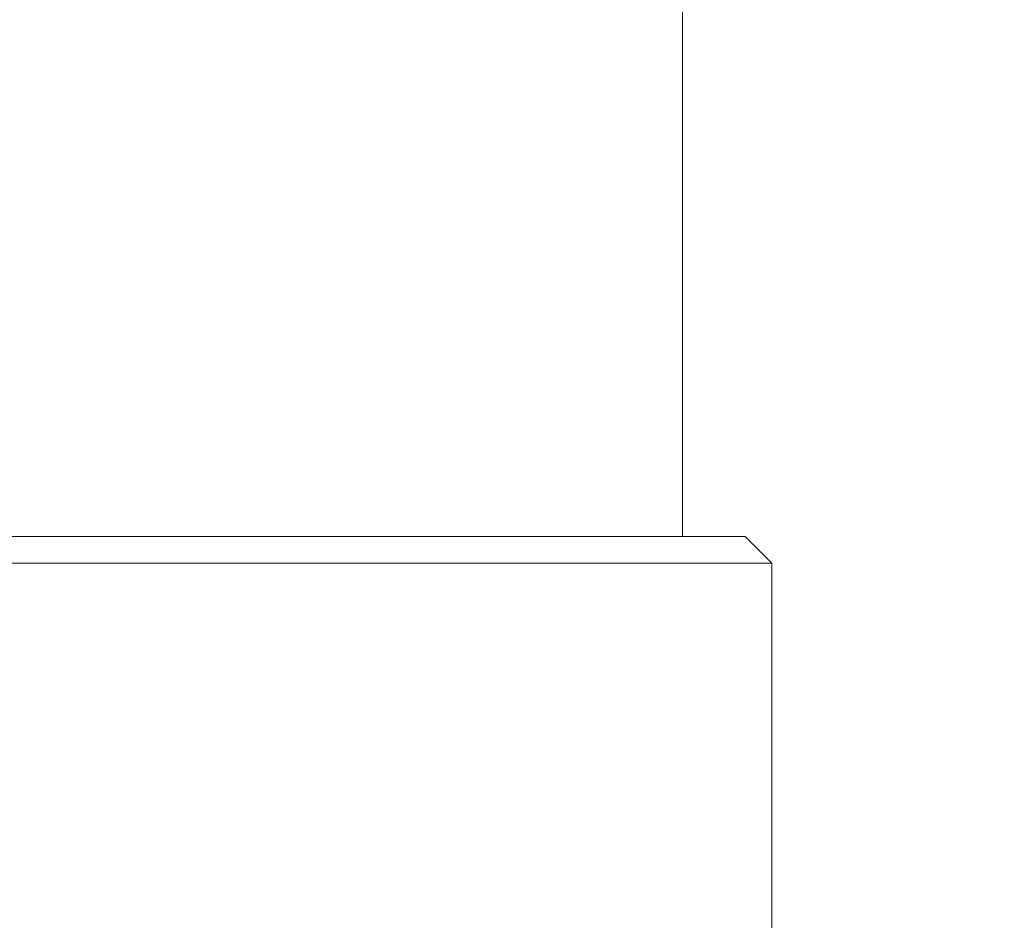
# Model space of a CAD drawing. Header units: millimetres. Extents: x 1005 to 1079, y -271 to -124.
# Tile 88 of 95: x 1057 to 1068, y -207 to -197. Entities that reach past the tile are written whole.
import ezdxf

# ---------------------------------------------------------------- set-up
doc = ezdxf.new("R2010")
doc.units = ezdxf.units.MM
doc.header["$LTSCALE"] = 16.335
doc.header["$PDMODE"] = 3
doc.header["$PDSIZE"] = 8
doc.layers.get('0').update_dxf_attribs({"linetype": 'CONTINUOUS'})
doc.layers.get('Defpoints').update_dxf_attribs({"linetype": 'CONTINUOUS'})
doc.layers.add('标注', color=7, linetype='CONTINUOUS', lineweight=9)
doc.styles.add('HZ', font='geniso', dxfattribs={"width": 0.7, "bigfont": 'hztxt'})
doc.dimstyles.new('ISO-25', dxfattribs={"dimscale": 0.8, "dimtxt": 3.5, "dimasz": 3, "dimexe": 0.6, "dimexo": 0.1, "dimtad": 1, "dimdec": 3, "dimdsep": 46, "dimtxsty": 'HZ', "dimblk": 'OPEN30', "dimcen": 2.5, "dimadec": 3, "dimazin": 2, "dimtm": 1e-09, "dimtfac": 1, "dimtdec": 3, "dimtmove": 0, "dimatfit": 3, "dimldrblk": 'OPEN30', "dimfxl": 1, "dimtolj": 1, "dimarcsym": 0})

# ---------------------------------------------------------------- blocks, each defined once
blk = doc.blocks.new('_Open30')
at = {"color": 0, "linetype": 'ByBlock', "lineweight": -2}
for p, q in [((-1, 0.2679), (0, 0)), ((0, 0), (-1, -0.2679)), ((0, 0), (-1, 0))]:
    blk.add_line(p, q, dxfattribs=at)
blk = doc.blocks.new('*D57')
at = {"layer": 'Defpoints', "color": 0}
for p in [(1065.512, -146.605), (1078.337, -146.605), (1057.925, -262.605)]:
    blk.add_point(p, dxfattribs=at)
at = {"layer": '标注', "color": 0, "lineweight": -2}
for p, q in [((1065.592, -146.605), (1078.817, -146.605)), ((1078.337, -260.205), (1078.337, -149.005)), ((1058.005, -262.605), (1078.817, -262.605))]:
    blk.add_line(p, q, dxfattribs=at)
at = {"layer": '标注', "color": 0, "linetype": 'ByBlock', "lineweight": -2, "xscale": 2.4, "yscale": 2.4, "zscale": 2.4}
for p, rotation in [((1078.337, -146.605), 90), ((1078.337, -262.605), 270)]:
    blk.add_blockref('_Open30', p, dxfattribs=dict(at, rotation=rotation))
at = {"layer": '标注', "color": 0, "insert": (1076.409, -204.605), "char_height": 2.8, "attachment_point": 5, "rotation": 90, "style": 'HZ'}
blk.add_mtext('\\A1;116', dxfattribs=at)

msp = doc.modelspace()

# ---------------------------------------------------------------- linework, layer by layer
at = {"layer": '标注', "color": 0}
for p, q in [((1064.3256, -191.705), (1064.3256, -202.5044)), ((1006.6257, -202.5044), (1065.0255, -202.5044)), ((1065.0256, -202.5044), (1065.3256, -202.8044)), ((1036.0756, -202.8044), (1061.3734, -202.8044)), ((1065.3256, -202.8044), (1061.3734, -202.8044)), ((1065.3256, -202.8044), (1065.3256, -207.5044))]:
    msp.add_line(p, q, dxfattribs=at)

# ---------------------------------------------------------------- dimensions: what is measured, and where the dimension line sits
dim = msp.add_linear_dim(base=(1078.3374, -146.605), p1=(1057.9251, -262.6048), p2=(1065.5122, -146.605), angle=270, dimstyle='ISO-25', override={"dimarcsym": 1}, dxfattribs=at)
dim.commit()
dim.dimension.update_dxf_attribs({"geometry": '*D57', "text_midpoint": (1076.4089, -204.6049)})

doc.saveas('drawing.dxf')
